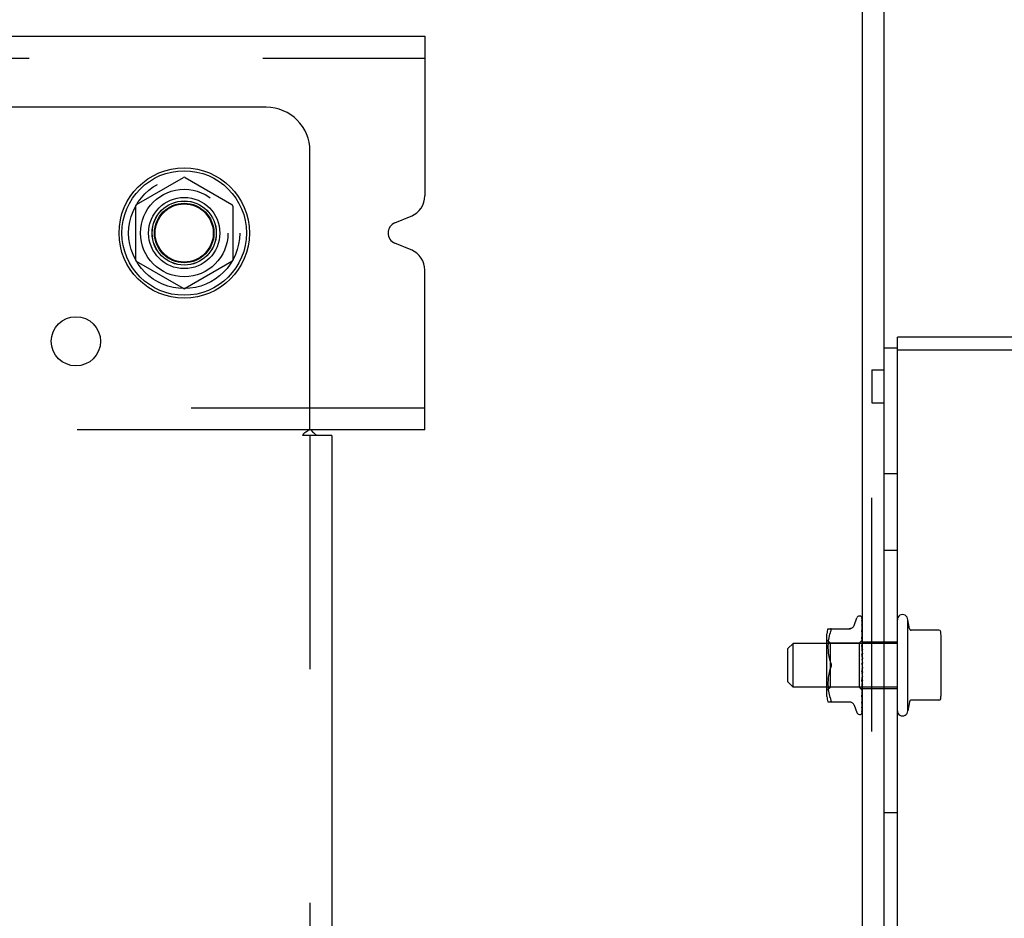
# Model space of a CAD drawing. Header units: inches. Extents: x 0 to 243, y 0 to 157.
# Tile 23 of 28: x 190 to 196, y 123 to 128. Entities that reach past the tile are written whole.
import ezdxf

# ---------------------------------------------------------------- set-up
doc = ezdxf.new("R2010")
doc.units = ezdxf.units.IN
doc.header["$LTSCALE"] = 13.357143
doc.header["$MEASUREMENT"] = 0
doc.linetypes.add('DOT', pattern=[0.2, 0.1, -0.1])
doc.linetypes.add('HIDDEN', pattern=[0.2, 0.1, -0.1])
doc.layers.get('0').update_dxf_attribs({"linetype": 'CONTINUOUS'})
doc.layers.add('DEFAULT_2', color=8, linetype='HIDDEN')
doc.layers.add('SUBPANELS', color=7, linetype='CONTINUOUS')

msp = doc.modelspace()

# ---------------------------------------------------------------- linework, layer by layer
at = {"color": 7, "linetype": 'Continuous'}
for p, q in [((195.0408, 47.7251), (195.0408, 131.4751)), ((195.1658, 47.7251), (195.1658, 131.4751)), ((79.4158, 127.8501), (192.5408, 127.8501)), ((192.5408, 127.8501), (192.5408, 126.9373)), ((190.8933, 126.8882), (191.1608, 127.0426)), ((191.1708, 127.0426), (191.4383, 126.8882)), ((190.8883, 126.8795), (190.8883, 126.5706)), ((191.4433, 126.8795), (191.4433, 126.5706)), ((192.3693, 126.7828), (192.4636, 126.8218)), ((192.4636, 126.6283), (192.3693, 126.6673)), ((191.1608, 126.4075), (190.8933, 126.5619)), ((191.4383, 126.5619), (191.1708, 126.4075)), ((192.5408, 125.6001), (192.5408, 126.5128)), ((212.0908, 126.1301), (195.2408, 126.1301)), ((195.2408, 102.1301), (195.2408, 126.1301)), ((195.2408, 126.0671), (195.1658, 126.0671)), ((212.0908, 126.0551), (195.2408, 126.0551)), ((195.0958, 125.9426), (195.1658, 125.9426)), ((195.0958, 125.9426), (195.0958, 125.7551)), ((195.0958, 125.7551), (195.1658, 125.7551)), ((192.5408, 125.6001), (191.8889, 125.6001)), ((194.9932, 124.483), (195.0086, 124.5253)), ((195.0243, 124.5363), (195.0251, 124.5363)), ((195.0385, 124.5294), (195.0375, 124.5307)), ((195.0387, 124.5223), (195.0378, 124.525)), ((195.0391, 124.5285), (195.0385, 124.5294)), ((195.0404, 124.5149), (195.04, 124.5169)), ((195.0408, 124.5236), (195.0403, 124.5251)), ((195.0406, 124.5254), (195.0404, 124.5261)), ((195.0408, 124.5133), (195.0404, 124.5149)), ((195.0408, 124.5251), (195.0406, 124.5254)), ((195.3008, 123.9951), (195.3008, 124.5151)), ((195.3095, 124.4636), (195.3008, 124.515)), ((194.8443, 124.4634), (194.9735, 124.4634)), ((194.9765, 124.4655), (194.973, 124.4643)), ((195.0384, 124.5083), (195.038, 124.51)), ((195.0389, 124.4808), (195.0381, 124.4863)), ((195.0381, 124.4544), (195.0381, 124.4544)), ((195.0385, 124.4513), (195.0381, 124.4544)), ((195.0393, 124.5034), (195.0384, 124.5083)), ((195.0401, 124.4715), (195.0389, 124.4808)), ((195.04, 124.4987), (195.0393, 124.5034)), ((195.0401, 124.4981), (195.04, 124.4987)), ((195.0408, 124.4939), (195.0401, 124.4981)), ((195.0408, 124.4659), (195.0401, 124.4715)), ((195.4786, 124.4551), (195.3151, 124.4551)), ((194.8387, 124.0755), (194.8387, 124.4346)), ((195.0381, 124.4154), (195.0381, 124.4156)), ((195.0403, 124.3939), (195.0381, 124.4154)), ((195.0402, 124.4362), (195.0385, 124.4513)), ((195.0408, 124.4303), (195.0402, 124.4362)), ((195.4908, 124.0889), (195.4908, 124.4212)), ((194.6158, 124.3501), (194.6458, 124.3801)), ((194.6158, 124.1601), (194.6158, 124.3501)), ((194.8387, 124.3801), (194.6458, 124.3801)), ((194.6458, 124.1301), (194.6458, 124.3801)), ((195.0381, 124.3707), (195.0381, 124.371)), ((195.0408, 124.3418), (195.0381, 124.3707)), ((195.0408, 124.3884), (195.0403, 124.3939)), ((195.0381, 124.3218), (195.0381, 124.322)), ((195.0381, 124.3218), (195.0408, 124.292)), ((195.0382, 124.2202), (195.0382, 124.2201)), ((194.6158, 124.1601), (194.6458, 124.1301)), ((194.8387, 124.1301), (194.6458, 124.1301)), ((195.0381, 124.1216), (195.0381, 124.1218)), ((195.0381, 124.079), (195.0382, 124.0795)), ((195.0387, 124.0811), (195.0403, 124.0846)), ((195.0403, 124.0846), (195.0408, 124.0859)), ((194.8443, 124.0467), (194.9735, 124.0467)), ((194.9932, 124.0271), (195.0086, 123.9848)), ((195.0381, 124.0427), (195.0382, 124.0431)), ((195.0381, 124.0137), (195.0385, 124.0147)), ((195.0382, 124.0431), (195.0384, 124.0436)), ((195.0384, 124.0436), (195.0388, 124.0447)), ((195.0385, 124.0147), (195.0387, 124.0152)), ((195.0387, 124.0152), (195.0393, 124.0164)), ((195.0388, 124.0447), (195.0402, 124.0476)), ((195.0393, 124.0164), (195.04, 124.0178)), ((195.04, 124.0178), (195.0408, 124.0199)), ((195.0402, 124.0476), (195.0408, 124.0492)), ((195.3095, 124.0465), (195.3008, 123.9951)), ((195.4786, 124.0551), (195.3151, 124.0551)), ((195.0243, 123.9738), (195.0251, 123.9738)), ((195.0373, 123.9811), (195.0383, 123.9824)), ((195.0379, 123.993), (195.0391, 123.9952))]:
    msp.add_line(p, q, dxfattribs=at)
for points in [[(195.038, 124.53), (195.0371, 124.5311), (195.0363, 124.532)], [(195.0403, 124.5251), (195.0398, 124.5264), (195.0393, 124.5277), (195.0387, 124.5288), (195.038, 124.53)], [(195.04, 124.5169), (195.0396, 124.5188), (195.0392, 124.5206), (195.0387, 124.5223)], [(195.0404, 124.5261), (195.0403, 124.5263), (195.0401, 124.5267), (195.0399, 124.5271), (195.0397, 124.5274), (195.0395, 124.5278), (195.0393, 124.5281), (195.0391, 124.5285)], [(194.8597, 124.4488), (194.8609, 124.4516), (194.8619, 124.454), (194.8626, 124.4561), (194.863, 124.4579), (194.8631, 124.4595), (194.863, 124.4608), (194.8626, 124.4619), (194.8619, 124.4627), (194.8609, 124.4632), (194.8597, 124.4634)], [(194.973, 124.4643), (194.9693, 124.4636), (194.9656, 124.4634)], [(194.993, 124.4826), (194.9923, 124.4807), (194.9906, 124.4774), (194.9884, 124.4744), (194.9859, 124.4716), (194.9831, 124.4692), (194.9799, 124.4671), (194.9765, 124.4655)], [(194.8597, 124.4488), (194.8561, 124.4404), (194.853, 124.4315), (194.8505, 124.4222), (194.8485, 124.4126), (194.847, 124.4031), (194.8459, 124.3937), (194.8451, 124.3848), (194.8446, 124.3762), (194.8443, 124.3678), (194.8443, 124.3596), (194.8443, 124.3512), (194.8446, 124.3426), (194.8451, 124.3337), (194.8459, 124.3246), (194.847, 124.3152), (194.8485, 124.3058), (194.8505, 124.2964), (194.853, 124.2871), (194.856, 124.2782), (194.8597, 124.2696)], [(194.8597, 124.2405), (194.856, 124.2319), (194.853, 124.223), (194.8505, 124.2138), (194.8485, 124.2044), (194.847, 124.195), (194.8459, 124.1857), (194.8451, 124.1766), (194.8446, 124.1677), (194.8443, 124.1591), (194.8443, 124.1507), (194.8443, 124.1424), (194.8446, 124.134), (194.8451, 124.1254), (194.8459, 124.1164), (194.847, 124.1071), (194.8485, 124.0975), (194.8505, 124.088), (194.853, 124.0786), (194.8561, 124.0698), (194.8597, 124.0613)], [(194.8597, 124.2696), (194.8607, 124.2673), (194.8616, 124.2648), (194.8623, 124.2623), (194.8627, 124.2599), (194.863, 124.2574), (194.8631, 124.2551)], [(194.8631, 124.2551), (194.863, 124.2527), (194.8627, 124.2502), (194.8623, 124.2477), (194.8616, 124.2453), (194.8607, 124.2428), (194.8597, 124.2405)], [(195.0382, 124.2201), (195.0382, 124.2205), (195.0384, 124.2212), (195.0386, 124.2218), (195.0388, 124.2224), (195.0391, 124.2229), (195.0394, 124.2234), (195.0396, 124.2238), (195.0399, 124.2242), (195.0402, 124.2246), (195.0404, 124.2249), (195.0407, 124.2253), (195.0408, 124.2255)], [(195.0383, 124.1704), (195.0385, 124.1711), (195.0388, 124.1718), (195.0391, 124.1725), (195.0394, 124.1731), (195.0397, 124.1737), (195.0401, 124.1743), (195.0404, 124.1749), (195.0407, 124.1755), (195.0408, 124.1757)], [(195.0381, 124.1691), (195.0382, 124.1697), (195.0383, 124.1704)], [(195.0381, 124.1218), (195.0382, 124.1222), (195.0383, 124.1228), (195.0385, 124.1234)], [(195.0385, 124.1234), (195.0387, 124.1241), (195.039, 124.1248), (195.0394, 124.1255)], [(195.0394, 124.1255), (195.0401, 124.127), (195.0404, 124.1277), (195.0408, 124.1286)], [(194.8597, 124.0467), (194.8609, 124.0469), (194.8619, 124.0474), (194.8626, 124.0482), (194.863, 124.0493), (194.8631, 124.0506), (194.863, 124.0522), (194.8626, 124.054), (194.8619, 124.0561), (194.8609, 124.0585), (194.8597, 124.0613)], [(195.0382, 124.0795), (195.0383, 124.08), (195.0385, 124.0805), (195.0387, 124.0811)], [(194.9656, 124.0467), (194.9693, 124.0465), (194.973, 124.0458)], [(194.973, 124.0458), (194.9765, 124.0446), (194.9799, 124.043), (194.9831, 124.0409), (194.9859, 124.0385), (194.9884, 124.0357), (194.9906, 124.0327), (194.9923, 124.0294), (194.993, 124.0275)], [(195.0383, 123.9824), (195.0383, 123.9826), (195.0386, 123.983), (195.0389, 123.9835), (195.0392, 123.984), (195.0395, 123.9845), (195.0398, 123.9851), (195.0401, 123.9857), (195.0404, 123.9864), (195.0407, 123.987), (195.0408, 123.9873)], [(195.0391, 123.9952), (195.0394, 123.9957), (195.0396, 123.9963), (195.0399, 123.9969), (195.0402, 123.9975), (195.0405, 123.9981), (195.0407, 123.9988), (195.0408, 123.999)]]:
    msp.add_lwpolyline(points, dxfattribs=at)
for radius in [0.3725, 0.3558, 0.2035, 0.1835, 0.183]:
    msp.add_circle((191.1658, 126.7251), radius, dxfattribs=at)
for centre, radius, start, end in [((191.1658, 127.0339), 0.01, 60.0117, 119.9873), ((192.4158, 126.9373), 0.125, 292.5, 360), ((190.8983, 126.8795), 0.01, 120, 180), ((191.4333, 126.8795), 0.01, 0.0113, 59.988), ((192.3933, 126.7251), 0.0625, 112.5, 247.5), ((192.4158, 126.5128), 0.125, 0, 67.5), ((190.8983, 126.5706), 0.01, 180.0113, 240), ((191.4333, 126.5706), 0.01, 300, 360), ((191.1658, 126.4162), 0.01, 240.0117, 300), ((195.0243, 124.5196), 0.0167, 90, 160), ((195.0251, 124.5196), 0.0167, 47.7647, 90), ((195.2708, 124.5151), 0.03, 359.9957, 180), ((194.9163, 124.4346), 0.0776, 157.9239, 180), ((195.3194, 124.4651), 0.01, 188.5695, 253.7139), ((195.4786, 124.4451), 0.01, 10.4809, 90), ((195.3496, 124.4212), 0.1412, 0, 10.4811), ((194.9163, 124.0755), 0.0776, 180, 202.0761), ((195.4786, 124.0651), 0.01, 270, 349.5191), ((195.3496, 124.0889), 0.1412, 349.5189, 360), ((195.3194, 124.0451), 0.01, 106.2861, 171.4305), ((195.0243, 123.9905), 0.0167, 200, 270), ((195.0251, 123.9905), 0.0167, 270, 332.8512), ((195.2708, 123.9951), 0.03, 180, 0.0043)]:
    msp.add_arc(centre, radius, start, end, dxfattribs=at)
at = {"layer": 'DEFAULT_2', "color": 8, "linetype": 'HIDDEN'}
for p, q in [((79.4158, 127.7251), (192.5408, 127.7251)), ((195.0958, 102.5051), (195.0958, 125.7551)), ((192.5408, 125.7251), (79.4158, 125.7251)), ((191.8889, 125.6001), (158.4426, 125.6001)), ((195.2408, 125.3491), (195.1658, 125.3491)), ((195.2408, 124.9111), (195.1658, 124.9111)), ((195.0365, 124.5318), (195.0365, 124.5318)), ((195.0375, 124.5307), (195.0365, 124.5318)), ((195.0378, 124.524), (195.0377, 124.5241)), ((195.0384, 124.523), (195.0378, 124.524)), ((195.0381, 124.5276), (195.04, 124.3985)), ((195.0381, 124.5233), (195.04, 124.3959)), ((195.0387, 124.5225), (195.0384, 124.523)), ((195.0402, 124.5195), (195.0399, 124.5202)), ((195.0408, 124.5182), (195.0402, 124.5195)), ((195.038, 124.51), (195.0381, 124.5092)), ((195.038, 124.5077), (195.038, 124.5078)), ((195.0396, 124.5045), (195.038, 124.5077)), ((195.0381, 124.5092), (195.04, 124.3883)), ((195.0381, 124.5069), (195.04, 124.3881)), ((195.0381, 124.4863), (195.0381, 124.486)), ((195.0381, 124.486), (195.04, 124.3759)), ((195.0381, 124.4826), (195.04, 124.3756)), ((195.0381, 124.4544), (195.04, 124.359)), ((195.0389, 124.481), (195.0382, 124.4825)), ((195.0396, 124.4793), (195.0389, 124.481)), ((195.0399, 124.5038), (195.0396, 124.5045)), ((195.04, 124.4784), (195.0396, 124.4793)), ((195.0401, 124.5034), (195.0399, 124.5038)), ((195.0403, 124.4778), (195.04, 124.4784)), ((195.0408, 124.5018), (195.0401, 124.5034)), ((195.0408, 124.4766), (195.0403, 124.4778)), ((194.8587, 124.3803), (194.8387, 124.4003)), ((194.847, 124.403), (194.847, 124.4031)), ((194.8485, 124.4126), (194.8485, 124.4126)), ((194.8505, 124.4221), (194.8505, 124.4222)), ((194.853, 124.4315), (194.853, 124.4315)), ((194.8561, 124.4403), (194.8561, 124.4404)), ((195.04, 124.3985), (195.0218, 124.3803)), ((195.0381, 124.4501), (195.04, 124.3586)), ((195.0381, 124.4156), (195.04, 124.3384)), ((195.0381, 124.4105), (195.04, 124.3379)), ((195.0401, 124.4451), (195.0389, 124.4478)), ((195.0401, 124.405), (195.0389, 124.4077)), ((195.0408, 124.3993), (195.04, 124.3985)), ((195.04, 124.3985), (195.04, 124.3985)), ((195.0403, 124.4447), (195.0401, 124.4451)), ((195.0404, 124.4045), (195.0401, 124.405)), ((195.0405, 124.444), (195.0403, 124.4447)), ((195.0407, 124.4038), (195.0404, 124.4045)), ((195.0408, 124.4434), (195.0405, 124.444)), ((195.0406, 124.3977), (195.0405, 124.3975)), ((195.0408, 124.3981), (195.0406, 124.3977)), ((195.0408, 124.4035), (195.0407, 124.4038)), ((195.2408, 124.3801), (194.8387, 124.3801)), ((194.8443, 124.3677), (194.8443, 124.3678)), ((194.8443, 124.3594), (194.8443, 124.3596)), ((194.8443, 124.351), (194.8443, 124.3512)), ((194.8446, 124.3761), (194.8446, 124.3762)), ((194.8446, 124.3424), (194.8446, 124.3426)), ((194.8451, 124.3847), (194.8451, 124.3848)), ((194.8459, 124.3937), (194.8459, 124.3937)), ((195.0218, 124.3803), (194.8587, 124.3803)), ((194.8587, 124.2551), (194.8587, 124.3803)), ((194.8587, 124.3803), (194.8587, 124.3801)), ((195.0218, 124.3803), (195.0218, 124.1298)), ((195.0381, 124.371), (195.04, 124.3147)), ((195.0381, 124.3652), (195.04, 124.3142)), ((195.0402, 124.3966), (195.04, 124.396)), ((195.0401, 124.3963), (195.04, 124.3962)), ((195.04, 124.3962), (195.04, 124.396)), ((195.04, 124.3959), (195.04, 124.396)), ((195.04, 124.396), (195.04, 124.3959)), ((195.0402, 124.3893), (195.04, 124.3884)), ((195.04, 124.3881), (195.04, 124.3884)), ((195.04, 124.3883), (195.04, 124.3882)), ((195.0408, 124.3853), (195.04, 124.3882)), ((195.04, 124.3879), (195.04, 124.3881)), ((195.0404, 124.3789), (195.04, 124.3759)), ((195.04, 124.3756), (195.04, 124.3759)), ((195.04, 124.3759), (195.04, 124.3756)), ((195.04, 124.3759), (195.04, 124.3759)), ((195.0408, 124.3712), (195.04, 124.3756)), ((195.0406, 124.364), (195.04, 124.3591)), ((195.04, 124.3586), (195.04, 124.3591)), ((195.04, 124.359), (195.04, 124.3587)), ((195.0408, 124.3529), (195.04, 124.3587)), ((195.0408, 124.346), (195.04, 124.3385)), ((195.0402, 124.3965), (195.0401, 124.3963)), ((195.0404, 124.3775), (195.0401, 124.3767)), ((195.0405, 124.3975), (195.0402, 124.3967)), ((195.0405, 124.397), (195.0402, 124.3965)), ((195.0402, 124.3967), (195.0402, 124.3966)), ((195.0404, 124.3903), (195.0402, 124.3893)), ((195.0406, 124.3615), (195.0402, 124.3603)), ((195.0406, 124.3913), (195.0404, 124.3903)), ((195.0408, 124.3811), (195.0404, 124.3789)), ((195.0408, 124.3782), (195.0404, 124.3775)), ((195.0408, 124.3973), (195.0405, 124.397)), ((195.0408, 124.3902), (195.0405, 124.3897)), ((195.0408, 124.3414), (195.0405, 124.3408)), ((195.0408, 124.3921), (195.0406, 124.3913)), ((195.0408, 124.3656), (195.0406, 124.364)), ((195.0408, 124.3617), (195.0406, 124.3615)), ((195.0408, 124.3881), (195.2408, 124.3881)), ((194.8451, 124.3335), (194.8451, 124.3337)), ((194.8459, 124.3244), (194.8459, 124.3246)), ((194.847, 124.3151), (194.847, 124.3152)), ((194.8485, 124.3057), (194.8485, 124.3058)), ((194.8505, 124.2963), (194.8505, 124.2964)), ((194.853, 124.2871), (194.853, 124.2871)), ((195.0381, 124.322), (195.04, 124.2888)), ((195.0381, 124.3158), (195.04, 124.2882)), ((195.04, 124.3379), (195.04, 124.3385)), ((195.04, 124.3384), (195.04, 124.3381)), ((195.0408, 124.3311), (195.04, 124.3381)), ((195.04, 124.3375), (195.04, 124.3379)), ((195.0408, 124.3232), (195.04, 124.3149)), ((195.04, 124.3142), (195.04, 124.3149)), ((195.04, 124.3147), (195.04, 124.3144)), ((195.0408, 124.3065), (195.04, 124.3144)), ((195.0408, 124.2979), (195.04, 124.2891)), ((195.04, 124.2898), (195.04, 124.2888)), ((195.04, 124.2882), (195.04, 124.2891)), ((195.04, 124.2888), (195.04, 124.2886)), ((195.0408, 124.2801), (195.04, 124.2886)), ((195.04, 124.2879), (195.04, 124.2882)), ((195.0403, 124.3402), (195.0401, 124.3396)), ((195.0405, 124.3408), (195.0403, 124.3402)), ((194.856, 124.2319), (194.8597, 124.2405)), ((194.8587, 124.1298), (194.8587, 124.2551)), ((195.0408, 124.2436), (195.0381, 124.2137)), ((195.04, 124.2604), (195.0392, 124.2613)), ((195.04, 124.2356), (195.0395, 124.2308)), ((195.0408, 124.271), (195.04, 124.2621)), ((195.04, 124.2615), (195.04, 124.2621)), ((195.0408, 124.2528), (195.04, 124.2616)), ((195.04, 124.2356), (195.04, 124.235)), ((195.04, 124.235), (195.04, 124.2344)), ((195.04, 124.2343), (195.04, 124.2349)), ((195.0408, 124.2255), (195.04, 124.2344)), ((195.0403, 124.2597), (195.0401, 124.2603)), ((195.0405, 124.2591), (195.0403, 124.2597)), ((195.0406, 124.259), (195.0405, 124.2591)), ((195.0408, 124.2312), (195.0405, 124.2318)), ((195.0408, 124.2586), (195.0406, 124.259)), ((194.8451, 124.1764), (194.8451, 124.1766)), ((194.8459, 124.1855), (194.8459, 124.1857)), ((194.847, 124.1949), (194.847, 124.195)), ((194.8485, 124.2043), (194.8485, 124.2044)), ((194.8505, 124.2137), (194.8505, 124.2138)), ((194.853, 124.223), (194.853, 124.223)), ((195.04, 124.2086), (195.0381, 124.1692)), ((195.04, 124.2081), (195.0381, 124.1632)), ((195.0381, 124.1634), (195.0408, 124.193)), ((195.04, 124.1837), (195.0381, 124.1216)), ((195.04, 124.1832), (195.0381, 124.1162)), ((195.0408, 124.2166), (195.04, 124.2084)), ((195.04, 124.2086), (195.04, 124.2079)), ((195.04, 124.2081), (195.04, 124.2084)), ((195.04, 124.2078), (195.04, 124.2081)), ((195.0408, 124.1993), (195.04, 124.2079)), ((195.0408, 124.191), (195.04, 124.1835)), ((195.04, 124.1837), (195.04, 124.1833)), ((195.04, 124.1832), (195.04, 124.1835)), ((195.04, 124.1833), (195.04, 124.1831)), ((195.04, 124.183), (195.04, 124.1832)), ((195.0408, 124.1751), (195.04, 124.1831)), ((195.0403, 124.1813), (195.0401, 124.1819)), ((195.0405, 124.1807), (195.0403, 124.1813)), ((195.0408, 124.2047), (195.0405, 124.2053)), ((195.0408, 124.1801), (195.0405, 124.1807)), ((195.2408, 124.1301), (194.8387, 124.1301)), ((194.8587, 124.1298), (194.8387, 124.1098)), ((194.8443, 124.1589), (194.8443, 124.1591)), ((194.8443, 124.1505), (194.8443, 124.1507)), ((194.8443, 124.1423), (194.8443, 124.1424)), ((194.8446, 124.1675), (194.8446, 124.1677)), ((194.8446, 124.1339), (194.8446, 124.134)), ((194.8451, 124.1253), (194.8451, 124.1254)), ((194.8459, 124.1164), (194.8459, 124.1164)), ((195.0218, 124.1298), (194.8587, 124.1298)), ((195.0408, 124.1108), (195.0218, 124.1298)), ((195.0381, 124.1632), (195.0381, 124.1634)), ((195.04, 124.1614), (195.0381, 124.079)), ((195.04, 124.161), (195.0381, 124.0743)), ((195.0381, 124.1164), (195.0408, 124.1445)), ((195.04, 124.1425), (195.0381, 124.0428)), ((195.04, 124.1422), (195.0381, 124.0389)), ((195.04, 124.1277), (195.0381, 124.0142)), ((195.04, 124.1274), (195.0381, 124.0114)), ((195.04, 124.1175), (195.0381, 123.9944)), ((195.04, 124.1173), (195.0381, 123.9926)), ((195.0381, 124.1162), (195.0381, 124.1164)), ((195.0408, 124.1677), (195.04, 124.1613)), ((195.04, 124.1614), (195.04, 124.1609)), ((195.04, 124.161), (195.04, 124.1613)), ((195.0408, 124.1539), (195.04, 124.1609)), ((195.0402, 124.1437), (195.04, 124.1424)), ((195.04, 124.1425), (195.04, 124.1421)), ((195.04, 124.1422), (195.04, 124.1424)), ((195.04, 124.1421), (195.04, 124.1422)), ((195.0404, 124.1391), (195.04, 124.1421)), ((195.0402, 124.1285), (195.04, 124.1276)), ((195.04, 124.1277), (195.04, 124.1274)), ((195.04, 124.1274), (195.04, 124.1276)), ((195.0401, 124.127), (195.04, 124.1274)), ((195.04, 124.127), (195.04, 124.1274)), ((195.0401, 124.1267), (195.04, 124.127)), ((195.0408, 124.1195), (195.04, 124.1175)), ((195.04, 124.1173), (195.04, 124.1175)), ((195.04, 124.1175), (195.04, 124.1173)), ((195.0401, 124.1168), (195.04, 124.1173)), ((195.0403, 124.1593), (195.0401, 124.1598)), ((195.0405, 124.1402), (195.0401, 124.1412)), ((195.0408, 124.1229), (195.0401, 124.127)), ((195.0408, 124.1143), (195.0401, 124.1168)), ((195.0408, 124.1475), (195.0402, 124.1437)), ((195.0404, 124.1294), (195.0402, 124.1285)), ((195.0408, 124.1581), (195.0403, 124.1593)), ((195.0408, 124.1362), (195.0404, 124.1391)), ((195.0406, 124.1303), (195.0404, 124.1294)), ((195.0408, 124.1396), (195.0405, 124.1402)), ((195.0408, 124.1313), (195.0406, 124.1303)), ((195.0408, 124.1221), (195.2408, 124.1221)), ((194.847, 124.107), (194.847, 124.1071)), ((194.8485, 124.0975), (194.8485, 124.0975)), ((194.8505, 124.0879), (194.8505, 124.088)), ((194.853, 124.0786), (194.853, 124.0786)), ((194.8561, 124.0697), (194.8561, 124.0698)), ((195.04, 124.1123), (195.0381, 123.984)), ((195.04, 124.1122), (195.0381, 123.9834)), ((195.0381, 124.0744), (195.0386, 124.079)), ((195.0381, 124.0743), (195.0381, 124.0744)), ((195.0386, 124.079), (195.0402, 124.0937)), ((195.04, 124.1123), (195.04, 124.1122)), ((195.0401, 124.112), (195.04, 124.1122)), ((195.0402, 124.1118), (195.04, 124.1122)), ((195.0403, 124.1117), (195.0401, 124.112)), ((195.0401, 124.0555), (195.0408, 124.0611)), ((195.0402, 124.0937), (195.0408, 124.1)), ((195.0408, 124.1112), (195.0403, 124.1117)), ((195.0381, 124.0388), (195.0389, 124.0449)), ((195.0381, 124.0428), (195.0381, 124.0427)), ((195.0381, 124.0389), (195.0381, 124.0388)), ((195.0381, 124.0389), (195.0381, 124.0389)), ((195.0381, 124.0142), (195.0381, 124.0137)), ((195.0381, 124.0109), (195.0384, 124.0129)), ((195.0381, 124.0114), (195.0381, 124.0109)), ((195.0384, 124.0129), (195.0389, 124.0157)), ((195.0389, 124.0449), (195.0401, 124.0555)), ((195.0389, 124.0157), (195.0393, 124.0186)), ((195.0393, 124.0186), (195.0397, 124.0214)), ((195.0397, 124.0214), (195.0401, 124.0244)), ((195.0401, 124.0244), (195.0405, 124.0273)), ((195.0405, 124.0273), (195.0408, 124.0292)), ((195.0405, 124.0037), (195.0408, 124.0054)), ((195.0374, 123.9807), (195.0383, 123.9824)), ((195.038, 123.9915), (195.0383, 123.9929)), ((195.0383, 123.9929), (195.0388, 123.9949)), ((195.0383, 123.9824), (195.0385, 123.9829)), ((195.0385, 123.9829), (195.039, 123.9842)), ((195.0388, 123.9949), (195.0392, 123.997)), ((195.039, 123.9842), (195.0395, 123.9857)), ((195.0392, 123.997), (195.0397, 123.9992)), ((195.0395, 123.9857), (195.0399, 123.9872)), ((195.0397, 123.9992), (195.0401, 124.0014)), ((195.0399, 123.9872), (195.0404, 123.9889)), ((195.0401, 124.0014), (195.0405, 124.0037)), ((195.0404, 123.9889), (195.0408, 123.9905)), ((195.2408, 123.4111), (195.1658, 123.4111))]:
    msp.add_line(p, q, dxfattribs=at)
for points in [[(195.0364, 124.5318), (195.0365, 124.5318), (195.0365, 124.5317), (195.0366, 124.5316), (195.0368, 124.5314), (195.0369, 124.5312), (195.0371, 124.531), (195.0372, 124.5308), (195.0374, 124.5305), (195.0375, 124.5303), (195.0376, 124.53), (195.0377, 124.5297), (195.0378, 124.5294), (195.0379, 124.5291), (195.038, 124.5288), (195.0381, 124.5284), (195.0381, 124.5281), (195.0381, 124.5278), (195.0381, 124.5276)], [(195.0377, 124.5241), (195.0377, 124.5242), (195.0377, 124.5242), (195.0377, 124.524), (195.0378, 124.5238), (195.0379, 124.5234), (195.038, 124.523), (195.0381, 124.5225), (195.0381, 124.5221)], [(195.0378, 124.525), (195.0379, 124.5249), (195.038, 124.5244), (195.0381, 124.5239), (195.0381, 124.5233)], [(195.0399, 124.5202), (195.0396, 124.5209), (195.0393, 124.5215), (195.039, 124.522), (195.0387, 124.5225)], [(195.038, 124.5078), (195.038, 124.5078), (195.038, 124.5078), (195.0381, 124.5076), (195.0381, 124.5073), (195.0381, 124.5069)], [(195.0382, 124.4825), (195.0382, 124.4826), (195.0381, 124.4828), (195.0381, 124.4828), (195.0381, 124.4828), (195.0381, 124.4826)], [(195.0389, 124.4478), (195.0386, 124.4484), (195.0384, 124.4489), (195.0383, 124.4494), (195.0382, 124.4498), (195.0381, 124.45), (195.0381, 124.4501)], [(195.0389, 124.4077), (195.0389, 124.4077), (195.0386, 124.4084), (195.0384, 124.4091), (195.0382, 124.4097), (195.0382, 124.4102), (195.0381, 124.4105)], [(195.0408, 124.399), (195.0406, 124.3989), (195.0404, 124.3988), (195.0402, 124.3987), (195.04, 124.3985)], [(195.0401, 124.3597), (195.0395, 124.3611), (195.0391, 124.3618), (195.0388, 124.3625), (195.0385, 124.3632), (195.0383, 124.3639), (195.0382, 124.3646), (195.0381, 124.3651), (195.0381, 124.3652)], [(195.0401, 124.3957), (195.04, 124.3958), (195.04, 124.3959)], [(195.0408, 124.3947), (195.0406, 124.395), (195.0404, 124.3954), (195.0402, 124.3956), (195.04, 124.3959)], [(195.0405, 124.3897), (195.0403, 124.3893), (195.0401, 124.3889), (195.04, 124.3886), (195.04, 124.3884), (195.04, 124.3883)], [(195.0408, 124.3877), (195.0405, 124.3877), (195.0403, 124.3877), (195.0401, 124.3878), (195.04, 124.3879)], [(195.0401, 124.3767), (195.04, 124.3763), (195.04, 124.3759)], [(195.0408, 124.3746), (195.0405, 124.3746), (195.0403, 124.3748), (195.0401, 124.375), (195.04, 124.3752), (195.04, 124.3756)], [(195.0402, 124.3603), (195.0401, 124.3601), (195.04, 124.3596), (195.04, 124.3591), (195.04, 124.359)], [(195.0408, 124.3571), (195.0405, 124.3573), (195.0403, 124.3576), (195.0401, 124.3579), (195.04, 124.3582), (195.04, 124.3586)], [(195.0408, 124.396), (195.0405, 124.3959), (195.0403, 124.3958), (195.0401, 124.3957)], [(195.0408, 124.3584), (195.0405, 124.3591), (195.0401, 124.3597)], [(195.0397, 124.3115), (195.0395, 124.312), (195.0392, 124.3125), (195.0389, 124.3131), (195.0386, 124.3138), (195.0384, 124.3144), (195.0382, 124.3151), (195.0381, 124.3157), (195.0381, 124.3159)], [(195.0408, 124.3097), (195.0406, 124.31), (195.0403, 124.3105), (195.0397, 124.3115)], [(195.0401, 124.3396), (195.04, 124.3391), (195.04, 124.3386), (195.04, 124.3384)], [(195.0408, 124.336), (195.0405, 124.3363), (195.0403, 124.3366), (195.0401, 124.3371), (195.04, 124.3375)], [(195.0403, 124.3168), (195.0401, 124.3161), (195.04, 124.3155), (195.04, 124.315), (195.04, 124.3147)], [(195.0408, 124.3119), (195.0405, 124.3123), (195.0403, 124.3128), (195.0401, 124.3133), (195.04, 124.3138), (195.04, 124.3142)], [(195.0403, 124.2911), (195.0401, 124.2904), (195.04, 124.2898)], [(195.0408, 124.2858), (195.0405, 124.2863), (195.0403, 124.2868), (195.0401, 124.2874), (195.04, 124.2879)], [(195.0408, 124.318), (195.0405, 124.3174), (195.0403, 124.3168)], [(195.0408, 124.2923), (195.0405, 124.2917), (195.0403, 124.2911)], [(194.8617, 124.2646), (194.8611, 124.2664), (194.8604, 124.268), (194.8597, 124.2696)], [(194.8597, 124.2405), (194.8603, 124.2417), (194.8608, 124.243), (194.8613, 124.2444), (194.8618, 124.2459)], [(194.8631, 124.2551), (194.8631, 124.257), (194.8629, 124.2589), (194.8626, 124.2608), (194.8622, 124.2627)], [(194.8622, 124.2474), (194.8625, 124.2489), (194.8628, 124.2505), (194.863, 124.252), (194.8631, 124.2536), (194.8631, 124.2551)], [(195.0392, 124.2613), (195.039, 124.2617), (195.0388, 124.2621), (195.0386, 124.2625), (195.0384, 124.2631), (195.0382, 124.2636), (195.0382, 124.2642), (195.0381, 124.2648), (195.0381, 124.2654)], [(195.0395, 124.2308), (195.0385, 124.2228), (195.0382, 124.2202)], [(195.0395, 124.2609), (195.0394, 124.261), (195.0393, 124.2612), (195.0393, 124.2613), (195.0392, 124.2613)], [(195.0392, 124.2613), (195.0394, 124.261), (195.0397, 124.2606), (195.0399, 124.2602), (195.0401, 124.2598), (195.0404, 124.2594), (195.0406, 124.259)], [(195.0401, 124.2603), (195.04, 124.2604), (195.0399, 124.2604), (195.0399, 124.2605), (195.0398, 124.2605), (195.0398, 124.2606), (195.0397, 124.2607), (195.0397, 124.2607), (195.0396, 124.2608)], [(195.0408, 124.2652), (195.0405, 124.2647), (195.0403, 124.2641), (195.0401, 124.2635), (195.04, 124.2628), (195.04, 124.2622), (195.04, 124.2616)], [(195.0401, 124.2603), (195.04, 124.2609), (195.04, 124.2615)], [(195.0408, 124.2378), (195.0405, 124.2373), (195.0403, 124.2368), (195.0401, 124.2362), (195.04, 124.2356)], [(195.0401, 124.233), (195.04, 124.2337), (195.04, 124.2343)], [(195.0408, 124.2594), (195.0406, 124.2596), (195.0404, 124.2598), (195.0403, 124.26), (195.0402, 124.2601), (195.0401, 124.2602), (195.0401, 124.2603)], [(195.0405, 124.2318), (195.0403, 124.2324), (195.0401, 124.233)], [(195.0408, 124.211), (195.0405, 124.2106), (195.0403, 124.2101), (195.0401, 124.2096), (195.04, 124.209), (195.04, 124.2086)], [(195.0401, 124.2066), (195.04, 124.2072), (195.04, 124.2078)], [(195.0408, 124.1858), (195.0405, 124.1855), (195.0403, 124.1851), (195.0401, 124.1847), (195.04, 124.1843), (195.04, 124.1838), (195.04, 124.1837)], [(195.0401, 124.1819), (195.04, 124.1825), (195.04, 124.183)], [(195.0405, 124.2053), (195.0403, 124.206), (195.0401, 124.2066)], [(195.0408, 124.1631), (195.0405, 124.1629), (195.0403, 124.1626), (195.0401, 124.1622), (195.04, 124.1618), (195.04, 124.1614)], [(195.0401, 124.1598), (195.04, 124.1603), (195.04, 124.1608), (195.04, 124.161)], [(195.0408, 124.1438), (195.0405, 124.1436), (195.0403, 124.1434), (195.0401, 124.1432), (195.04, 124.1428), (195.04, 124.1425)], [(195.0401, 124.1412), (195.04, 124.1417), (195.04, 124.1421)], [(195.0408, 124.1284), (195.0405, 124.1284), (195.0403, 124.1283), (195.0401, 124.1281), (195.04, 124.1279), (195.04, 124.1277)], [(195.0408, 124.1176), (195.0405, 124.1177), (195.0403, 124.1177), (195.0401, 124.1177), (195.04, 124.1176), (195.04, 124.1175)], [(195.0401, 124.1168), (195.04, 124.1171), (195.04, 124.1173), (195.04, 124.1173)], [(195.0408, 124.1253), (195.0405, 124.1258), (195.0403, 124.1263), (195.0401, 124.1267)], [(195.0408, 124.1157), (195.0405, 124.1161), (195.0403, 124.1165), (195.0401, 124.1168)], [(195.0408, 124.1126), (195.0406, 124.1125), (195.0404, 124.1124), (195.0402, 124.1123), (195.04, 124.1122)], [(195.0408, 124.1118), (195.0405, 124.112), (195.0403, 124.1122), (195.0401, 124.1123), (195.04, 124.1123), (195.04, 124.1123), (195.04, 124.1123)], [(195.0408, 124.1109), (195.0406, 124.1112), (195.0404, 124.1115), (195.0402, 124.1118)], [(194.863, 124.0493), (194.8626, 124.0482), (194.8619, 124.0474), (194.8609, 124.0469)], [(195.0381, 123.984), (195.0381, 123.9836), (195.038, 123.983), (195.0379, 123.9824), (195.0377, 123.982), (195.0376, 123.9816), (195.0374, 123.9813), (195.0373, 123.9811), (195.0373, 123.9811)], [(195.0381, 123.9834), (195.0381, 123.9828), (195.038, 123.9822), (195.0378, 123.9816), (195.0376, 123.9811)], [(195.0381, 123.9944), (195.0381, 123.994), (195.038, 123.9935), (195.038, 123.9932), (195.0379, 123.9931)], [(195.0381, 123.9926), (195.0381, 123.9922), (195.038, 123.9917), (195.038, 123.9915)], [(195.0399, 123.9829), (195.04, 123.983), (195.0404, 123.9839), (195.0408, 123.9848)]]:
    msp.add_lwpolyline(points, dxfattribs=at)
for radius in [0.3175, 0.166]:
    msp.add_circle((191.1658, 126.7251), radius, dxfattribs=at)
at = {"layer": 'DEFAULT_2', "color": 8, "linetype": 'DOT'}
msp.add_circle((191.1658, 126.7251), 0.17, dxfattribs=at)
at = {"layer": 'DEFAULT_2', "color": 8, "linetype": 'HIDDEN'}
for centre, start, end in [((195.3194, 124.4651), 253.7139, 270), ((195.3194, 124.0451), 90, 106.2861)]:
    msp.add_arc(centre, 0.01, start, end, dxfattribs=at)
at = {"layer": 'SUBPANELS', "color": 3, "linetype": 'Continuous'}
for p, q in [((191.6345, 127.4438), (190.0449, 127.4438)), ((191.8845, 125.6041), (191.8845, 127.1938)), ((191.9032, 125.5858), (191.8968, 125.5923)), ((192.0095, 125.5688), (191.9231, 125.5688)), ((192.0095, 125.5688), (192.0095, 57.6313))]:
    msp.add_line(p, q, dxfattribs=at)
at = {"layer": 'SUBPANELS', "color": 8, "linetype": 'HIDDEN'}
for p, q in [((191.9231, 125.5688), (191.8437, 125.5688)), ((191.8845, 125.5688), (191.8845, 57.6313))]:
    msp.add_line(p, q, dxfattribs=at)
for points in [[(191.8437, 125.5688), (191.8443, 125.5706), (191.8451, 125.5723), (191.8459, 125.5739), (191.8469, 125.5755), (191.8479, 125.5771), (191.8491, 125.5786), (191.8505, 125.5802), (191.852, 125.5817), (191.8536, 125.5831), (191.8553, 125.5846), (191.857, 125.5859), (191.8589, 125.5872), (191.8609, 125.5886), (191.863, 125.5899), (191.8652, 125.5912)], [(191.8652, 125.5912), (191.8698, 125.594), (191.8722, 125.5954), (191.8745, 125.5969), (191.8768, 125.5983), (191.879, 125.5998), (191.881, 125.6013), (191.8828, 125.6027), (191.8845, 125.6041)]]:
    msp.add_lwpolyline(points, dxfattribs=at)
at = {"layer": 'SUBPANELS', "color": 3, "linetype": 'Continuous'}
for points in [[(191.8968, 125.5923), (191.8949, 125.5942), (191.8931, 125.5961), (191.8912, 125.5979), (191.8894, 125.5996), (191.8876, 125.6013), (191.886, 125.6028), (191.8845, 125.6041)], [(191.9231, 125.5688), (191.9209, 125.5704), (191.9187, 125.572), (191.9167, 125.5736), (191.9148, 125.5751), (191.9129, 125.5767), (191.9111, 125.5782), (191.9094, 125.5798), (191.9078, 125.5813), (191.9063, 125.5828), (191.9047, 125.5843), (191.9032, 125.5858)]]:
    msp.add_lwpolyline(points, dxfattribs=at)
at = {"layer": 'SUBPANELS', "color": 8, "linetype": 'HIDDEN'}
msp.add_circle((191.1658, 126.7251), 0.25, dxfattribs=at)
at = {"layer": 'SUBPANELS', "color": 3, "linetype": 'Continuous'}
msp.add_circle((190.547, 126.1063), 0.1405, dxfattribs=at)
msp.add_arc((191.6345, 127.1938), 0.25, 0, 90, dxfattribs=at)

doc.saveas('drawing.dxf')
